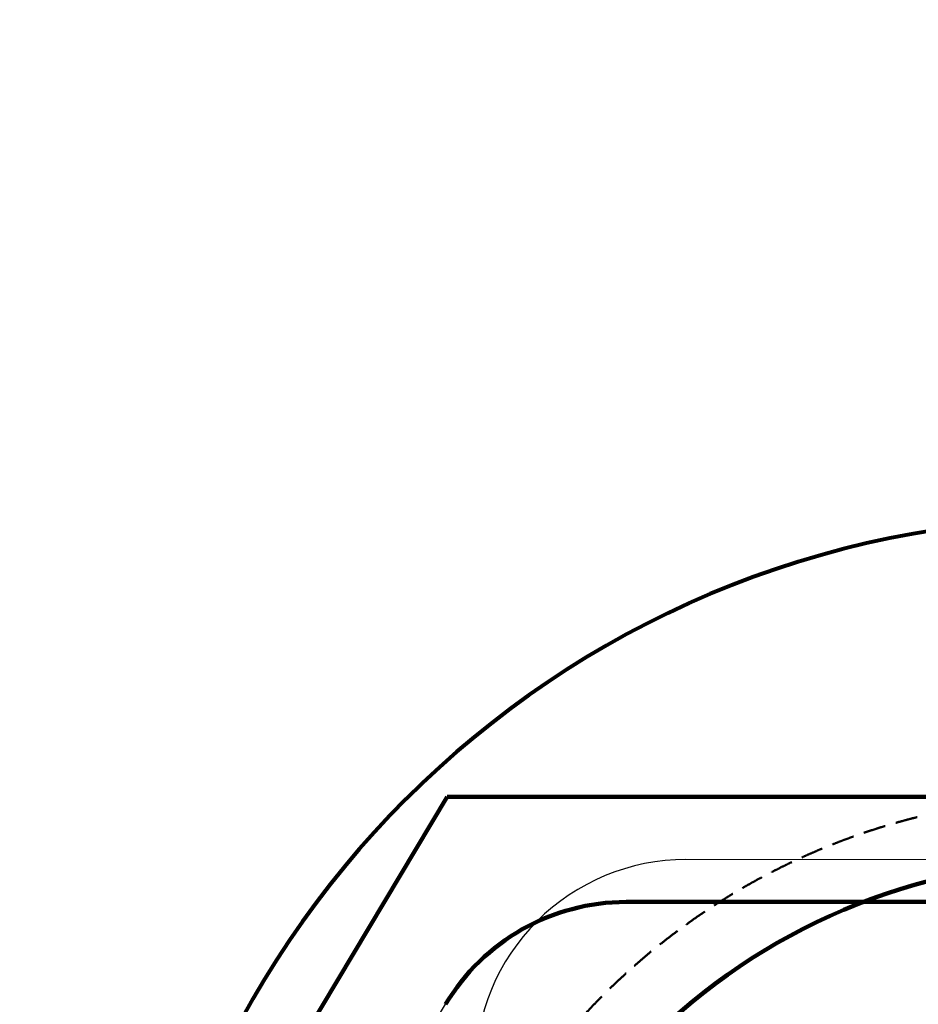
# Model space of a CAD drawing. Header units: millimetres. Extents: x 2204655785 to 2205143108, y 485765510 to 486291538.
# Tile 40 of 156: x 2204894258 to 2204945528, y 486235334 to 486291538. Entities that reach past the tile are written whole.
import ezdxf
from ezdxf.enums import TextEntityAlignment as Align
from ezdxf.lldxf.tags import DXFTag

# ---------------------------------------------------------------- set-up
doc = ezdxf.new("R2010")
doc.units = ezdxf.units.MM
doc.linetypes.add('НЕВИДИМАЯX2', pattern=[19.05, 12.7, -6.35])
for name, color, linetype in [('ППР_Дороги рабочие', 30, 'Continuous'), ('ППР_Опасная зона от крана', 1, 'Continuous'), ('ППР_Разрез', 5, 'Continuous'), ('ППР_Стрела', 7, 'Continuous')]:
    doc.layers.add(name, color=color, linetype=linetype)
doc.styles.add('ППРк_М1-1', font='GOST_Common Italic.ttf', dxfattribs={"height": 800})
doc.styles.add('ППРк_М1-1кран', font='GOST_Common Italic.ttf', dxfattribs={"width": 0.8, "height": 600})
tags = doc.linetypes.add('опасная зона_Кран', pattern='A,30,-8,4,-8,30,-8,4,-8,30,-8,4,[230,Bbox.shx,S=2.5,R=0,X=0,Y=-10],-6', length=148).pattern_tags.tags
tags[24] = DXFTag(74, 5)

# ---------------------------------------------------------------- blocks, each defined once
blk = doc.blocks.new('*U374')
at = {"layer": 'ППР_Опасная зона от крана', "linetype": 'опасная зона_Кран', "lineweight": 80, "ltscale": 100}
blk.add_arc((135, 0), 54570, 90, 270, dxfattribs=at)
at = {"layer": 'ППР_Стрела', "linetype": 'НЕВИДИМАЯX2', "lineweight": 50, "ltscale": 100}
blk.add_arc((135, 0), 38700, 90, 270, dxfattribs=at)
at = {"layer": 'ППР_Стрела', "linetype": 'Continuous', "lineweight": 100}
blk.add_arc((135, 0), 35000, 90, 270, dxfattribs=at)
at = {"style": 'ППРк_М1-1', "width": 0.8}
for tag, p, height, flags in [('ОПАСНАЯ_ЗОНА', (25480.86, 21929.55), 800, 1), ('ОТЛЕТ_ГРУЗА', (25413.72, 20678.22), 800, 1), ('Кол-во_элементов', (2695.66, -1978.25), 1200, 8)]:
    blk.add_attdef(tag, p, '', height=height, dxfattribs=dict(at, flags=flags))
at = {"style": 'ППРк_М1-1', "width": 0.8, "flags": 8}
blk.add_attdef('МАРКА_КРАНА', text='', height=1200, dxfattribs=at).set_placement((8837.5, 818.17), align=Align.CENTER)
blk.add_attdef('ВЫСОТА', text='', height=1200, dxfattribs=at).set_placement((9134.89, -8454.02), align=Align.MIDDLE_CENTER)
at = {"layer": 'Defpoints', "style": 'ППРк_М1-1', "width": 0.8, "flags": 1}
for tag, p in [('МАКСИМАЛЬНАЯ_ДЛИНА_ГРУЗА', (25470.43, 19233.22)), ('ШИРИНА_ГРУЗА', (25397.01, 17803.51))]:
    blk.add_attdef(tag, p, '', height=800, dxfattribs=at)
at = {"layer": 'ППР_Разрез', "style": 'ППРк_М1-1кран', "width": 0.8, "flags": 8}
for tag, p in [('РАЗРЕЗ2', (-1027.85, 55181.17)), ('РАЗРЕЗ', (-1731.87, -54129.29))]:
    blk.add_attdef(tag, p, '', height=800, dxfattribs=at)
at = {"layer": 'ППР_Стрела', "style": 'ППРк_М1-1кран', "width": 0.8, "flags": 8}
for tag, p in [('ВЫСОТА_КРЮКА_ГОРИЗ', (-22781.64, 24557.61)), ('ВЫСОТА_КРЮКА_НАКЛ', (-23522.06, 23711.4)), ('ГАБАРИТ_СТРЕЛЫ', (-25019.84, 21408.72)), ('ВЫЛЕТ', (-19745.38, 16966.54))]:
    blk.add_attdef(tag, p, '', height=800, rotation=317, dxfattribs=at)

msp = doc.modelspace()

# ---------------------------------------------------------------- linework, layer by layer
at = {"color": 3}
msp.add_lwpolyline([(2204920262, 486231593), (2204920266, 486186993, 0.41419), (2204932266, 486174994), (2204943862, 486174994, 0.414214), (2204955862, 486186994), (2204955862, 486207994), (2204957842, 486207994), (2204957842, 486205594), (2204987142, 486205594), (2204987142, 486207994), (2204991672, 486207994, 0.414214), (2205003672, 486219994), (2205003672, 486231580, 0.414144), (2204991675, 486243580), (2204932265, 486243594, 0.414306)], format="xyb", close=True, dxfattribs=at)

# ---------------------------------------------------------------- next in the draw order: block references
msp.add_blockref('*U374', (2204954762, 486208476))

# ---------------------------------------------------------------- next in the draw order: linework, layer by layer
for points in [[(2205043258, 486291527), (2205049258, 486291538), (2205049289, 486274116, 0.413702), (2205061289, 486262137), (2205072258, 486262137), (2205072258, 486106029), (2204894258, 486106029), (2204894258, 486206385), (2204918646, 486247176), (2205031315, 486247176, 0.415837), (2205043268, 486259129), (2205043258, 486291527)], [(2204966658, 486112029), (2204931258, 486112029, -0.414214), (2204919258, 486124029), (2204919258, 486131029), (2204915258, 486131029), (2204915258, 486149957), (2204900258, 486149957), (2204900258, 486170463), (2204903758, 486172484), (2204903758, 486181484), (2204912758, 486181484), (2204912758, 486222322, -0.135534), (2204914459, 486228480), (2204918556, 486235334, -0.263867), (2204928856, 486241176)]]:
    msp.add_lwpolyline(points, format="xyb")
msp.add_lwpolyline([(2204928856, 486241176), (2205047258, 486241176)])
at = {"layer": 'ППР_Дороги рабочие', "lineweight": 100}
for p, q in [((2204894258, 486206385), (2204918646, 486247176)), ((2204918646, 486247176), (2205031315, 486247176)), ((2204928856, 486241176), (2205047258, 486241176))]:
    msp.add_line(p, q, dxfattribs=at)
msp.add_arc((2204928856, 486229176), 12000, 90, 149.1261, dxfattribs=at)

doc.saveas('drawing.dxf')
